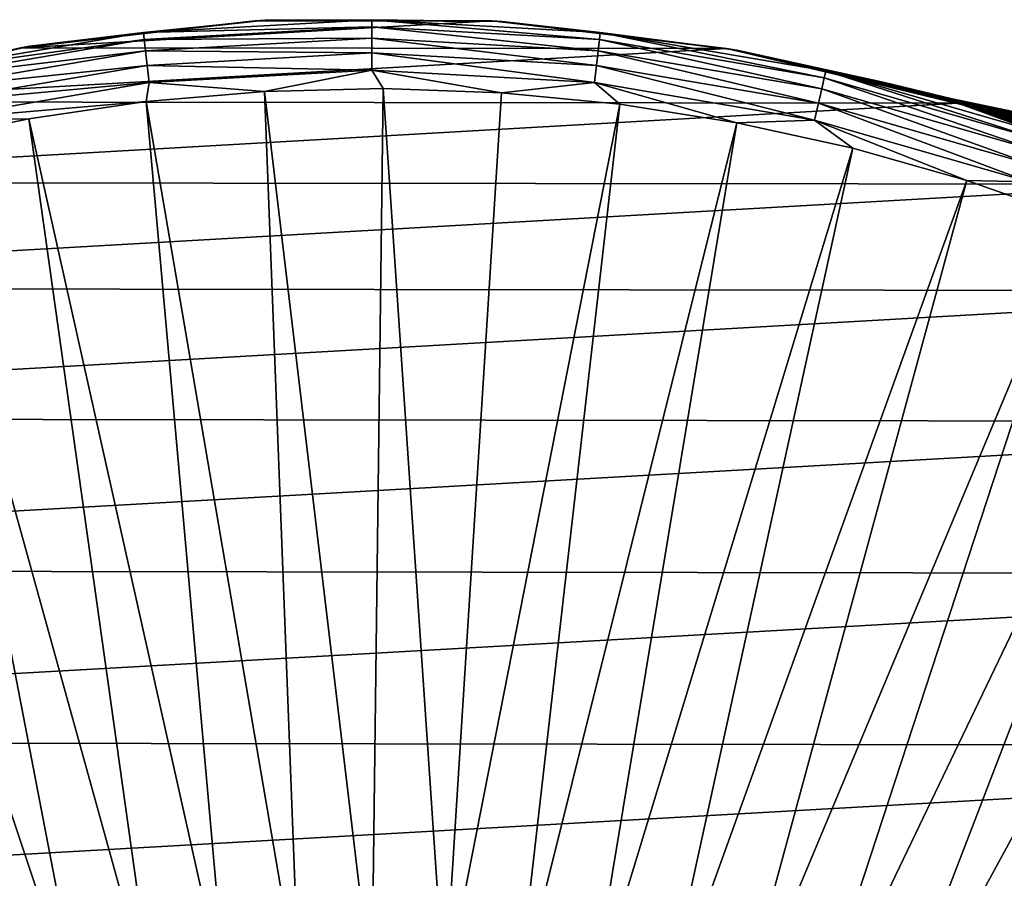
# Model space of a CAD drawing. Header units: metres. Extents: x -22 to 80, y -171 to 22.
# Tile 50 of 77: x -3.88 to 6.97, y 13.01 to 22.47. Entities that reach past the tile are written whole.
import ezdxf

# ---------------------------------------------------------------- set-up
doc = ezdxf.new("R2010")
doc.units = ezdxf.units.M
doc.layers.add('solid_12421142', color=7, linetype='CONTINUOUS')

msp = doc.modelspace()

# ---------------------------------------------------------------- linework, layer by layer
at = {"layer": 'solid_12421142'}
for points in [[(-3.871948, 22.163597), (-1.289943, 22.462511), (1.322077, 22.460762)], [(-3.767448, 22.182343, 119.213844), (-1.289943, 22.462511), (-3.871948, 22.163597)], [(-3.871948, 22.163597), (1.322077, 22.460762), (3.907397, 22.157206)], [(-3.767448, 22.182343, 119.213844), (-1.176196, 22.469236, 119.213844), (-1.289943, 22.462511)], [(-2.516216, 22.332031, 119.418648), (-1.176196, 22.469236, 119.213844), (-3.767448, 22.182343, 119.213844)], [(-2.516216, 22.332031, 119.418648), (0, 22.473339, 119.418648), (-1.176196, 22.469236, 119.213844)], [(0, 22.395033, 119.609985), (0, 22.473339, 119.418648), (-2.516216, 22.332031, 119.418648)], [(-1.176196, 22.469236, 119.213844), (1.322077, 22.460762), (-1.289943, 22.462511)], [(0, 22.473339, 119.418648), (1.430848, 22.454458, 119.213844), (-1.176196, 22.469236, 119.213844)], [(-1.176196, 22.469236, 119.213844), (1.430848, 22.454458, 119.213844), (1.322077, 22.460762)], [(0, 22.473339, 119.418648), (2.516216, 22.332031, 119.418648), (1.430848, 22.454458, 119.213844)], [(2.507448, 22.254217, 119.609985), (2.516216, 22.332031, 119.418648), (0, 22.473339, 119.418648)], [(0, 22.395033, 119.609985), (2.507448, 22.254217, 119.609985), (0, 22.473339, 119.418648)], [(1.430848, 22.454458, 119.213844), (3.907397, 22.157206), (1.322077, 22.460762)], [(1.430848, 22.454458, 119.213844), (4.018681, 22.138206, 119.213844), (3.907397, 22.157206)], [(2.516216, 22.332031, 119.418648), (4.018681, 22.138206, 119.213844), (1.430848, 22.454458, 119.213844)], [(-2.507448, 22.254217, 119.609985), (0, 22.395033, 119.609985), (-2.516216, 22.332031, 119.418648)], [(0, 22.270309, 119.774864), (0, 22.395033, 119.609985), (-2.507448, 22.254217, 119.609985)], [(2.493484, 22.13028, 119.774864), (2.507448, 22.254217, 119.609985), (0, 22.395033, 119.609985)], [(0, 22.270309, 119.774864), (2.493484, 22.13028, 119.774864), (0, 22.395033, 119.609985)], [(-5.000789, 21.909885, 119.418648), (-2.516216, 22.332031, 119.418648), (-3.767448, 22.182343, 119.213844)], [(-2.507448, 22.254217, 119.609985), (-2.516216, 22.332031, 119.418648), (-5.000789, 21.909885, 119.418648)], [(-4.983364, 21.833544, 119.609985), (-2.507448, 22.254217, 119.609985), (-5.000789, 21.909885, 119.418648)], [(-2.493484, 22.13028, 119.774864), (-2.507448, 22.254217, 119.609985), (-4.983364, 21.833544, 119.609985)], [(-2.493484, 22.13028, 119.774864), (0, 22.270309, 119.774864), (-2.507448, 22.254217, 119.609985)], [(0, 22.1075, 119.902275), (0, 22.270309, 119.774864), (-2.493484, 22.13028, 119.774864)], [(2.475255, 21.968493, 119.902275), (2.493484, 22.13028, 119.774864), (0, 22.270309, 119.774864)], [(0, 22.1075, 119.902275), (2.475255, 21.968493, 119.902275), (0, 22.270309, 119.774864)], [(2.493484, 22.13028, 119.774864), (4.95561, 21.711946, 119.774864), (2.507448, 22.254217, 119.609985)], [(2.507448, 22.254217, 119.609985), (4.983364, 21.833544, 119.609985), (2.516216, 22.332031, 119.418648)], [(4.95561, 21.711946, 119.774864), (4.983364, 21.833544, 119.609985), (2.507448, 22.254217, 119.609985)], [(2.516216, 22.332031, 119.418648), (5.000789, 21.909885, 119.418648), (4.018681, 22.138206, 119.213844)], [(4.983364, 21.833544, 119.609985), (5.000789, 21.909885, 119.418648), (2.516216, 22.332031, 119.418648)], [(-6.412918, 21.566597), (-3.871948, 22.163597), (3.907397, 22.157206)], [(-6.308119, 21.59763, 119.213844), (-3.871948, 22.163597), (-6.412918, 21.566597)], [(-6.412918, 21.566597), (3.907397, 22.157206), (6.45448, 21.554235)], [(-6.308119, 21.59763, 119.213844), (-3.767448, 22.182343, 119.213844), (-3.871948, 22.163597)], [(-5.000789, 21.909885, 119.418648), (-3.767448, 22.182343, 119.213844), (-6.308119, 21.59763, 119.213844)], [(-4.95561, 21.711946, 119.774864), (-2.493484, 22.13028, 119.774864), (-4.983364, 21.833544, 119.609985)], [(-2.475255, 21.968493, 119.902275), (-2.493484, 22.13028, 119.774864), (-4.95561, 21.711946, 119.774864)], [(-2.475255, 21.968493, 119.902275), (0, 22.1075, 119.902275), (-2.493484, 22.13028, 119.774864)], [(2.475255, 21.968493, 119.902275), (4.919382, 21.553219, 119.902275), (2.493484, 22.13028, 119.774864)], [(4.919382, 21.553219, 119.902275), (4.95561, 21.711946, 119.774864), (2.493484, 22.13028, 119.774864)], [(6.208177, 21.62657, 64.180061), (6.45448, 21.554235), (3.907397, 22.157206)], [(5.978134, 21.691286, 65.010933), (6.208177, 21.62657, 64.180061), (3.907397, 22.157206)], [(5.80866, 21.737284, 65.817894), (5.978134, 21.691286, 65.010933), (3.907397, 22.157206)], [(5.692534, 21.767982, 66.603027), (5.80866, 21.737284, 65.817894), (3.907397, 22.157206)], [(5.629067, 21.784481, 67.371933), (5.692534, 21.767982, 66.603027), (3.907397, 22.157206)], [(5.613368, 21.788532, 68.136536), (5.629067, 21.784481, 67.371933), (3.907397, 22.157206)], [(4.018681, 22.138206, 119.213844), (5.613368, 21.788532, 68.136536), (3.907397, 22.157206)], [(4.018681, 22.138206, 119.213844), (6.55256, 21.524729, 119.213844), (5.613368, 21.788532, 68.136536)], [(5.000789, 21.909885, 119.418648), (6.55256, 21.524729, 119.213844), (4.018681, 22.138206, 119.213844)], [(-2.475255, 21.968493, 119.902275), (0, 21.917475, 119.983719), (0, 22.1075, 119.902275)], [(0, 22.1075, 119.902275), (0, 21.917475, 119.983719), (2.453979, 21.779663, 119.983719)], [(0, 22.1075, 119.902275), (2.453979, 21.779663, 119.983719), (2.475255, 21.968493, 119.902275)], [(-4.919382, 21.553219, 119.902275), (-2.475255, 21.968493, 119.902275), (-4.95561, 21.711946, 119.774864)], [(-4.919382, 21.553219, 119.902275), (-2.453979, 21.779663, 119.983719), (-2.475255, 21.968493, 119.902275)], [(-2.475255, 21.968493, 119.902275), (-2.453979, 21.779663, 119.983719), (0, 21.917475, 119.983719)], [(0, 21.917475, 119.983719), (-2.453979, 21.779663, 119.983719), (-1.183449, 21.681688, 120.013718)], [(0, 21.917475, 119.983719), (-1.183449, 21.681688, 120.013718), (0.123084, 21.713614, 120.013718)], [(0, 21.917475, 119.983719), (0.123084, 21.713614, 120.013718), (1.429171, 21.666878, 120.013718)], [(2.453979, 21.779663, 119.983719), (0, 21.917475, 119.983719), (1.429171, 21.666878, 120.013718)], [(2.475255, 21.968493, 119.902275), (2.453979, 21.779663, 119.983719), (4.877097, 21.367958, 119.983719)], [(2.475255, 21.968493, 119.902275), (4.877097, 21.367958, 119.983719), (4.919382, 21.553219, 119.902275)], [(4.95561, 21.711946, 119.774864), (7.355417, 21.020575, 119.774864), (4.983364, 21.833544, 119.609985)], [(4.983364, 21.833544, 119.609985), (7.396611, 21.138298, 119.609985), (5.000789, 21.909885, 119.418648)], [(7.355417, 21.020575, 119.774864), (7.396611, 21.138298, 119.609985), (4.983364, 21.833544, 119.609985)], [(5.000789, 21.909885, 119.418648), (7.422473, 21.212212, 119.418648), (6.55256, 21.524729, 119.213844)], [(7.396611, 21.138298, 119.609985), (7.422473, 21.212212, 119.418648), (5.000789, 21.909885, 119.418648)], [(-4.919382, 21.553219, 119.902275), (-4.877097, 21.367958, 119.983719), (-2.453979, 21.779663, 119.983719)], [(-2.453979, 21.779663, 119.983719), (-4.877097, 21.367958, 119.983719), (-2.485694, 21.571218, 120.013718)], [(-2.453979, 21.779663, 119.983719), (-2.485694, 21.571218, 120.013718), (-1.183449, 21.681688, 120.013718)], [(0, 11.748277, 120.187675), (0.123084, 21.713614, 120.013718), (-1.183449, 21.681688, 120.013718)], [(0, 11.748277, 120.187675), (0.801731, 11.720889, 120.187675), (0.123084, 21.713614, 120.013718)], [(0.801731, 11.720889, 120.187675), (1.429171, 21.666878, 120.013718), (0.123084, 21.713614, 120.013718)], [(2.453979, 21.779663, 119.983719), (1.429171, 21.666878, 120.013718), (2.730081, 21.541653, 120.013718)], [(2.453979, 21.779663, 119.983719), (2.730081, 21.541653, 120.013718), (4.021101, 21.33839, 120.013718)], [(4.877097, 21.367958, 119.983719), (2.453979, 21.779663, 119.983719), (4.021101, 21.33839, 120.013718)], [(4.919382, 21.553219, 119.902275), (7.301644, 20.866899, 119.902275), (4.95561, 21.711946, 119.774864)], [(7.301644, 20.866899, 119.902275), (7.355417, 21.020575, 119.774864), (4.95561, 21.711946, 119.774864)], [(6.397977, 21.598637, 67.261185), (5.629067, 21.784481, 67.371933), (5.613368, 21.788532, 68.136536)], [(6.55256, 21.524729, 119.213844), (5.647119, 21.779808, 68.904045), (5.613368, 21.788532, 68.136536)], [(6.392055, 21.600374, 68.634972), (5.613368, 21.788532, 68.136536), (5.647119, 21.779808, 68.904045)], [(6.392055, 21.600374, 68.634972), (6.397977, 21.598637, 67.261185), (5.613368, 21.788532, 68.136536)], [(6.397977, 21.598637, 67.261185), (5.692534, 21.767982, 66.603027), (5.629067, 21.784481, 67.371933)], [(6.55256, 21.524729, 119.213844), (5.729348, 21.758322, 69.682663), (5.647119, 21.779808, 68.904045)], [(6.392055, 21.600374, 68.634972), (5.647119, 21.779808, 68.904045), (5.729348, 21.758322, 69.682663)], [(6.556293, 21.55142, 65.901115), (5.80866, 21.737284, 65.817894), (5.692534, 21.767982, 66.603027)], [(6.397977, 21.598637, 67.261185), (6.556293, 21.55142, 65.901115), (5.692534, 21.767982, 66.603027)], [(6.55256, 21.524729, 119.213844), (5.86587, 21.721914, 70.480042), (5.729348, 21.758322, 69.682663)], [(6.539481, 21.55648, 69.998901), (5.729348, 21.758322, 69.682663), (5.86587, 21.721914, 70.480042)], [(6.539481, 21.55648, 69.998901), (6.392055, 21.600374, 68.634972), (5.729348, 21.758322, 69.682663)], [(6.852041, 21.459709, 64.579773), (5.978134, 21.691286, 65.010933), (5.80866, 21.737284, 65.817894)], [(6.556293, 21.55142, 65.901115), (6.852041, 21.459709, 64.579773), (5.80866, 21.737284, 65.817894)], [(6.55256, 21.524729, 119.213844), (6.058109, 21.669086, 71.300819), (5.86587, 21.721914, 70.480042)], [(6.539481, 21.55648, 69.998901), (5.86587, 21.721914, 70.480042), (6.058109, 21.669086, 71.300819)], [(-0.801731, 11.720889, 120.187675), (-1.183449, 21.681688, 120.013718), (-2.485694, 21.571218, 120.013718)], [(-0.801731, 11.720889, 120.187675), (0, 11.748277, 120.187675), (-1.183449, 21.681688, 120.013718)], [(0.801731, 11.720889, 120.187675), (2.730081, 21.541653, 120.013718), (1.429171, 21.666878, 120.013718)], [(6.852041, 21.459709, 64.579773), (6.208177, 21.62657, 64.180061), (5.978134, 21.691286, 65.010933)], [(6.55256, 21.524729, 119.213844), (6.310636, 21.596895, 72.140877), (6.058109, 21.669086, 71.300819)], [(6.826838, 21.46764, 71.328094), (6.058109, 21.669086, 71.300819), (6.310636, 21.596895, 72.140877)], [(6.826838, 21.46764, 71.328094), (6.539481, 21.55648, 69.998901), (6.058109, 21.669086, 71.300819)], [(6.208177, 21.62657, 64.180061), (6.49938, 21.540846, 63.32476), (6.45448, 21.554235)], [(7.260005, 21.325052, 63.317345), (6.49938, 21.540846, 63.32476), (6.208177, 21.62657, 64.180061)], [(6.852041, 21.459709, 64.579773), (7.260005, 21.325052, 63.317345), (6.208177, 21.62657, 64.180061)], [(6.55256, 21.524729, 119.213844), (6.623705, 21.502943, 73.000046), (6.310636, 21.596895, 72.140877)], [(7.228823, 21.335445, 72.598755), (6.310636, 21.596895, 72.140877), (6.623705, 21.502943, 73.000046)], [(7.228823, 21.335445, 72.598755), (6.826838, 21.46764, 71.328094), (6.310636, 21.596895, 72.140877)], [(7.173033, 21.437057, 67.279564), (6.397977, 21.598637, 67.261185), (6.392055, 21.600374, 68.634972)], [(7.167456, 21.438908, 68.619202), (6.392055, 21.600374, 68.634972), (6.539481, 21.55648, 69.998901)], [(7.173033, 21.437057, 67.279564), (6.392055, 21.600374, 68.634972), (7.167456, 21.438908, 68.619202)], [(7.322495, 21.386707, 65.952644), (6.556293, 21.55142, 65.901115), (6.397977, 21.598637, 67.261185)], [(7.322495, 21.386707, 65.952644), (6.397977, 21.598637, 67.261185), (7.173033, 21.437057, 67.279564)], [(-8.861232, 20.680548), (-6.412918, 21.566597), (6.45448, 21.554235)], [(-8.861232, 20.680548), (6.45448, 21.554235), (8.909835, 20.659353)], [(-4.877097, 21.367958, 119.983719), (-3.778935, 21.382605, 120.013718), (-2.485694, 21.571218, 120.013718)], [(-1.599724, 11.638853, 120.187675), (-2.485694, 21.571218, 120.013718), (-3.778935, 21.382605, 120.013718)], [(-1.599724, 11.638853, 120.187675), (-0.801731, 11.720889, 120.187675), (-2.485694, 21.571218, 120.013718)], [(0.801731, 11.720889, 120.187675), (1.599724, 11.638853, 120.187675), (2.730081, 21.541653, 120.013718)], [(1.599724, 11.638853, 120.187675), (4.021101, 21.33839, 120.013718), (2.730081, 21.541653, 120.013718)], [(4.919382, 21.553219, 119.902275), (4.877097, 21.367958, 119.983719), (7.238883, 20.68754, 119.983719)], [(4.919382, 21.553219, 119.902275), (7.238883, 20.68754, 119.983719), (7.301644, 20.866899, 119.902275)], [(8.328195, 20.901941, 59.693142), (8.909835, 20.659353), (6.45448, 21.554235)], [(7.773275, 21.114597, 60.624874), (8.328195, 20.901941, 59.693142), (6.45448, 21.554235)], [(7.282358, 21.2889, 61.541412), (7.773275, 21.114597, 60.624874), (6.45448, 21.554235)], [(6.857821, 21.429426, 62.444469), (7.282358, 21.2889, 61.541412), (6.45448, 21.554235)], [(6.49938, 21.540846, 63.32476), (6.857821, 21.429426, 62.444469), (6.45448, 21.554235)], [(7.260005, 21.325052, 63.317345), (6.857821, 21.429426, 62.444469), (6.49938, 21.540846, 63.32476)], [(7.306693, 21.392063, 69.950333), (6.539481, 21.55648, 69.998901), (6.826838, 21.46764, 71.328094)], [(7.167456, 21.438908, 68.619202), (6.539481, 21.55648, 69.998901), (7.306693, 21.392063, 69.950333)], [(6.55256, 21.524729, 119.213844), (8.998464, 20.622261, 119.213844), (6.623705, 21.502943, 73.000046)], [(7.422473, 21.212212, 119.418648), (8.998464, 20.622261, 119.213844), (6.55256, 21.524729, 119.213844)], [(7.602204, 21.288948, 64.660789), (6.852041, 21.459709, 64.579773), (6.556293, 21.55142, 65.901115)], [(7.602204, 21.288948, 64.660789), (6.556293, 21.55142, 65.901115), (7.322495, 21.386707, 65.952644)], [(8.998464, 20.622261, 119.213844), (7.003704, 21.382193, 73.882698), (6.623705, 21.502943, 73.000046)], [(7.228823, 21.335445, 72.598755), (6.623705, 21.502943, 73.000046), (7.003704, 21.382193, 73.882698)], [(-4.877097, 21.367958, 119.983719), (-5.058487, 21.116529, 120.013718), (-3.778935, 21.382605, 120.013718)], [(-2.390258, 11.502551, 120.187675), (-3.778935, 21.382605, 120.013718), (-5.058487, 21.116529, 120.013718)], [(-2.390258, 11.502551, 120.187675), (-1.599724, 11.638853, 120.187675), (-3.778935, 21.382605, 120.013718)], [(4.877097, 21.367958, 119.983719), (4.021101, 21.33839, 120.013718), (5.297554, 21.057827, 120.013718)], [(4.877097, 21.367958, 119.983719), (5.297554, 21.057827, 120.013718), (6.554815, 20.700979, 120.013718)], [(7.238883, 20.68754, 119.983719), (4.877097, 21.367958, 119.983719), (6.554815, 20.700979, 120.013718)], [(7.578581, 21.297249, 71.250526), (6.826838, 21.46764, 71.328094), (7.228823, 21.335445, 72.598755)], [(7.306693, 21.392063, 69.950333), (6.826838, 21.46764, 71.328094), (7.578581, 21.297249, 71.250526)], [(7.98961, 21.145418, 63.422321), (7.260005, 21.325052, 63.317345), (6.852041, 21.459709, 64.579773)], [(7.98961, 21.145418, 63.422321), (6.852041, 21.459709, 64.579773), (7.602204, 21.288948, 64.660789)], [(7.774528, 21.142904, 62.076328), (7.282358, 21.2889, 61.541412), (6.857821, 21.429426, 62.444469)], [(7.260005, 21.325052, 63.317345), (7.774528, 21.142904, 62.076328), (6.857821, 21.429426, 62.444469)], [(1.599724, 11.638853, 120.187675), (2.390258, 11.502551, 120.187675), (4.021101, 21.33839, 120.013718)], [(2.390258, 11.502551, 120.187675), (5.297554, 21.057827, 120.013718), (4.021101, 21.33839, 120.013718)], [(-3.169647, 11.312619, 120.187675), (-5.058487, 21.116529, 120.013718), (-6.319713, 20.773958, 120.013718)], [(-3.169647, 11.312619, 120.187675), (-2.390258, 11.502551, 120.187675), (-5.058487, 21.116529, 120.013718)], [(2.390258, 11.502551, 120.187675), (3.169647, 11.312619, 120.187675), (5.297554, 21.057827, 120.013718)], [(3.169647, 11.312619, 120.187675), (6.554815, 20.700979, 120.013718), (5.297554, 21.057827, 120.013718)], [(-3.934258, 11.069942, 120.187675), (-3.169647, 11.312619, 120.187675), (-6.319713, 20.773958, 120.013718)], [(-11.197533, 19.515715), (-8.861232, 20.680548), (8.909835, 20.659353)], [(-11.197533, 19.515715), (8.909835, 20.659353), (11.252254, 19.484221)], [(3.169647, 11.312619, 120.187675), (3.934258, 11.069942, 120.187675), (6.554815, 20.700979, 120.013718)], [(3.934258, 11.069942, 120.187675), (7.788332, 20.26914, 120.013718), (6.554815, 20.700979, 120.013718)], [(7.238883, 20.68754, 119.983719), (6.554815, 20.700979, 120.013718), (7.788332, 20.26914, 120.013718)], [(3.934258, 11.069942, 120.187675), (4.680526, 10.775653, 120.187675), (7.788332, 20.26914, 120.013718)], [(4.680526, 10.775653, 120.187675), (8.993634, 19.763874, 120.013718), (7.788332, 20.26914, 120.013718)], [(4.680526, 10.775653, 120.187675), (5.404972, 10.431122, 120.187675), (8.993634, 19.763874, 120.013718)], [(5.404972, 10.431122, 120.187675), (10.166355, 19.18701, 120.013718), (8.993634, 19.763874, 120.013718)], [(-13.386173, 18.08292), (-11.197533, 19.515715), (11.252254, 19.484221)], [(-13.386173, 18.08292), (11.252254, 19.484221), (13.442631, 18.040722)], [(5.404972, 10.431122, 120.187675), (6.104216, 10.037956, 120.187675), (10.166355, 19.18701, 120.013718)], [(6.104216, 10.037956, 120.187675), (11.302248, 18.54064, 120.013718), (10.166355, 19.18701, 120.013718)], [(6.104216, 10.037956, 120.187675), (6.775, 9.597989, 120.187675), (11.302248, 18.54064, 120.013718)], [(6.775, 9.597989, 120.187675), (12.397198, 17.827105, 120.013718), (11.302248, 18.54064, 120.013718)], [(-15.390841, 16.412615), (-13.386173, 18.08292), (13.442631, 18.040722)], [(-15.390841, 16.412615), (13.442631, 18.040722), (15.444665, 16.362181)], [(6.775, 9.597989, 120.187675), (13.447237, 17.048986, 120.013718), (12.397198, 17.827105, 120.013718)], [(6.775, 9.597989, 120.187675), (7.414196, 9.113272, 120.187675), (13.447237, 17.048986, 120.013718)], [(-17.187214, 14.520933), (-15.390841, 16.412615), (15.444665, 16.362181)], [(-17.187214, 14.520933), (15.444665, 16.362181), (17.232891, 14.46664)], [(-18.751339, 12.433362), (-17.187214, 14.520933), (17.232891, 14.46664)], [(-18.751339, 12.433362), (17.232891, 14.46664), (18.786879, 12.379928)]]:
    msp.add_3dface(points, dxfattribs=at)

doc.saveas('drawing.dxf')
